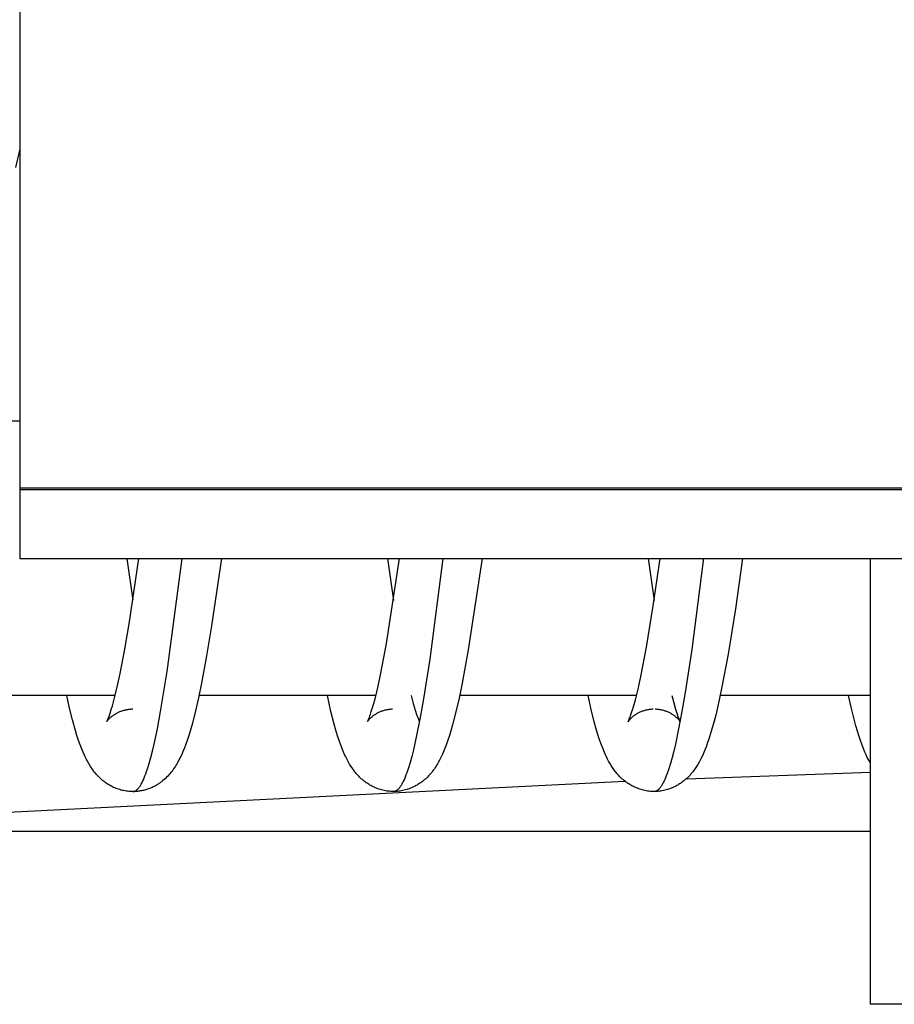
# Model space of a CAD drawing. Header units: millimetres. Extents: x -5878 to -4878, y 4408 to 5408.
# Tile 72 of 119: x -5190 to -5184, y 4892 to 4899. Entities that reach past the tile are written whole.
import ezdxf

# ---------------------------------------------------------------- set-up
doc = ezdxf.new("R2010")
doc.units = ezdxf.units.MM
doc.layers.add('SHOW Mini_Safetyfree Holder', color=7, linetype='Continuous', true_color=0x000000)

msp = doc.modelspace()

# ---------------------------------------------------------------- linework, layer by layer
at = {"layer": 'SHOW Mini_Safetyfree Holder', "color": 18, "lineweight": -3, "true_color": 0x000000}
for points in [[(-5190.1657, 4912.0959), (-5190.1657, 4895.409)], [(-5190.1656, 4897.88), (-5190.196, 4897.7451)], [(-5190.1656, 4895.8959), (-5190.4655, 4895.8959)], [(-5190.1657, 4895.409), (-5190.1657, 4895.3959)], [(-5190.1657, 4895.409), (-5160.3657, 4895.409)], [(-5190.1657, 4895.3959), (-5190.1657, 4894.8959)], [(-5160.3657, 4895.3959), (-5190.1657, 4895.3959)], [(-5190.1657, 4894.8959), (-5160.3657, 4894.8959)], [(-5189.5314, 4893.7052), (-5189.5314, 4893.7052), (-5189.5314, 4893.7052), (-5189.5314, 4893.7052), (-5189.5314, 4893.7052), (-5189.5314, 4893.7052), (-5189.5314, 4893.7052), (-5189.5314, 4893.7052), (-5189.5314, 4893.7052), (-5189.5314, 4893.7052), (-5189.5314, 4893.7052), (-5189.5314, 4893.7052), (-5189.5313, 4893.7052), (-5189.5313, 4893.7052), (-5189.5313, 4893.7052), (-5189.5313, 4893.7052), (-5189.5313, 4893.7052), (-5189.5313, 4893.7052), (-5189.5313, 4893.7052), (-5189.5313, 4893.7052), (-5189.5313, 4893.7052), (-5189.5313, 4893.7052), (-5189.5313, 4893.7052), (-5189.5313, 4893.7052), (-5189.5313, 4893.7052), (-5189.5313, 4893.7052), (-5189.5313, 4893.7052), (-5189.5313, 4893.7052), (-5189.5313, 4893.7053), (-5189.5313, 4893.7053), (-5189.5313, 4893.7053), (-5189.5313, 4893.7053), (-5189.5313, 4893.7053), (-5189.5313, 4893.7053), (-5189.5312, 4893.7053), (-5189.5312, 4893.7053), (-5189.5312, 4893.7054), (-5189.5312, 4893.7054), (-5189.5311, 4893.7055), (-5189.5311, 4893.7056), (-5189.531, 4893.7057), (-5189.5309, 4893.7058), (-5189.5306, 4893.7062), (-5189.5304, 4893.7067), (-5189.5301, 4893.7072), (-5189.5297, 4893.7078), (-5189.5281, 4893.7113), (-5189.5259, 4893.7161), (-5189.5203, 4893.7293), (-5189.5135, 4893.7469), (-5189.506, 4893.7684), (-5189.4979, 4893.7936), (-5189.4894, 4893.8224), (-5189.4713, 4893.8897), (-5189.4523, 4893.9687), (-5189.433, 4894.0577), (-5189.3994, 4894.2333), (-5189.3653, 4894.4343), (-5189.2963, 4894.8959)], [(-5189.3851, 4894.8959), (-5189.3407, 4894.5915)], [(-5189.3405, 4893.1959), (-5189.3399, 4893.1959), (-5189.3393, 4893.1959), (-5189.3386, 4893.196), (-5189.338, 4893.196), (-5189.3373, 4893.1961), (-5189.3367, 4893.1961), (-5189.3361, 4893.1962), (-5189.3354, 4893.1963), (-5189.3348, 4893.1964), (-5189.3341, 4893.1965), (-5189.3335, 4893.1967), (-5189.3329, 4893.1968), (-5189.3322, 4893.197), (-5189.3316, 4893.1971), (-5189.3309, 4893.1973), (-5189.3303, 4893.1975), (-5189.3295, 4893.1978), (-5189.3288, 4893.198), (-5189.328, 4893.1983), (-5189.3273, 4893.1986), (-5189.3265, 4893.1989), (-5189.3258, 4893.1992), (-5189.325, 4893.1995), (-5189.3243, 4893.1999), (-5189.3235, 4893.2003), (-5189.3228, 4893.2007), (-5189.3213, 4893.2015), (-5189.3198, 4893.2024), (-5189.3183, 4893.2033), (-5189.3168, 4893.2044), (-5189.3153, 4893.2055), (-5189.3138, 4893.2066), (-5189.3123, 4893.2078), (-5189.3108, 4893.2091), (-5189.3093, 4893.2105), (-5189.3078, 4893.2119), (-5189.3063, 4893.2134), (-5189.3048, 4893.215), (-5189.3033, 4893.2166), (-5189.3018, 4893.2183), (-5189.3003, 4893.22), (-5189.2973, 4893.2237), (-5189.2943, 4893.2277), (-5189.2913, 4893.2319), (-5189.2883, 4893.2364), (-5189.2853, 4893.2412), (-5189.2823, 4893.2462), (-5189.2793, 4893.2515), (-5189.2763, 4893.257), (-5189.2733, 4893.2628), (-5189.2703, 4893.2689), (-5189.2643, 4893.2818), (-5189.2583, 4893.2957), (-5189.2522, 4893.3107), (-5189.2462, 4893.3266), (-5189.2402, 4893.3436), (-5189.2342, 4893.3616), (-5189.2222, 4893.4006), (-5189.2102, 4893.4435), (-5189.1982, 4893.4903), (-5189.1862, 4893.5408), (-5189.1622, 4893.653), (-5189.1382, 4893.7793), (-5189.0901, 4894.0711), (-5188.9805, 4894.8959)], [(-5188.6952, 4894.8959), (-5188.7672, 4894.404), (-5188.8035, 4894.1848), (-5188.8402, 4893.9868), (-5188.8622, 4893.8807), (-5188.8843, 4893.7836), (-5188.9071, 4893.6945), (-5188.9189, 4893.6527), (-5188.931, 4893.6125), (-5188.9433, 4893.5747), (-5188.9573, 4893.5348), (-5188.9651, 4893.5143), (-5188.9734, 4893.4937), (-5188.9823, 4893.4729), (-5188.9919, 4893.4522), (-5189.0021, 4893.4316), (-5189.0129, 4893.4113), (-5189.0186, 4893.4013), (-5189.0245, 4893.3913), (-5189.0306, 4893.3815), (-5189.0369, 4893.3719), (-5189.0433, 4893.3623), (-5189.05, 4893.3529), (-5189.0569, 4893.3437), (-5189.0639, 4893.3347), (-5189.0712, 4893.3259), (-5189.0787, 4893.3173), (-5189.0864, 4893.3089), (-5189.0944, 4893.3008), (-5189.103, 4893.2924), (-5189.112, 4893.2842), (-5189.1215, 4893.2762), (-5189.1313, 4893.2683), (-5189.1364, 4893.2644), (-5189.1416, 4893.2606), (-5189.1469, 4893.2569), (-5189.1523, 4893.2532), (-5189.1578, 4893.2496), (-5189.1635, 4893.2461), (-5189.1692, 4893.2427), (-5189.1751, 4893.2393), (-5189.1811, 4893.236), (-5189.1872, 4893.2329), (-5189.1934, 4893.2298), (-5189.1998, 4893.2268), (-5189.2063, 4893.2239), (-5189.2129, 4893.2212), (-5189.2196, 4893.2185), (-5189.2265, 4893.216), (-5189.2335, 4893.2136), (-5189.2407, 4893.2113), (-5189.2479, 4893.2092), (-5189.2553, 4893.2071), (-5189.2629, 4893.2053), (-5189.2706, 4893.2035), (-5189.2784, 4893.2019), (-5189.2864, 4893.2005), (-5189.2931, 4893.1994), (-5189.2999, 4893.1985), (-5189.3067, 4893.1977), (-5189.3135, 4893.1971), (-5189.3202, 4893.1966), (-5189.327, 4893.1962), (-5189.3338, 4893.196), (-5189.3405, 4893.1959)], [(-5187.6303, 4893.7058), (-5187.6299, 4893.7065), (-5187.6294, 4893.7076), (-5187.6278, 4893.711), (-5187.6229, 4893.7222), (-5187.6163, 4893.7386), (-5187.6126, 4893.7484), (-5187.6088, 4893.7593), (-5187.6022, 4893.779), (-5187.5954, 4893.8012), (-5187.5844, 4893.8394), (-5187.5729, 4893.8826), (-5187.5533, 4893.9646), (-5187.533, 4894.0584), (-5187.4917, 4894.2766), (-5187.3963, 4894.8959)], [(-5187.4852, 4894.8959), (-5187.4408, 4894.5899)], [(-5186.7952, 4894.896), (-5186.8957, 4894.23), (-5186.9404, 4893.9861), (-5186.963, 4893.8771), (-5186.9861, 4893.7766), (-5187.0101, 4893.6833), (-5187.0225, 4893.6399), (-5187.0352, 4893.5984), (-5187.0446, 4893.57), (-5187.0542, 4893.5424), (-5187.0637, 4893.5172), (-5187.0736, 4893.4923), (-5187.0842, 4893.4679), (-5187.0954, 4893.444), (-5187.1044, 4893.4262), (-5187.114, 4893.4083), (-5187.1192, 4893.3993), (-5187.1245, 4893.3902), (-5187.1301, 4893.3812), (-5187.136, 4893.3722), (-5187.1421, 4893.3632), (-5187.1484, 4893.3543), (-5187.1551, 4893.3454), (-5187.1621, 4893.3365), (-5187.1694, 4893.3278), (-5187.177, 4893.3191), (-5187.185, 4893.3105), (-5187.1933, 4893.302), (-5187.2031, 4893.2925), (-5187.2083, 4893.2878), (-5187.2135, 4893.2832), (-5187.219, 4893.2786), (-5187.2246, 4893.274), (-5187.2303, 4893.2695), (-5187.2363, 4893.2651), (-5187.2424, 4893.2607), (-5187.2487, 4893.2564), (-5187.2553, 4893.2521), (-5187.262, 4893.2479), (-5187.2689, 4893.2438), (-5187.276, 4893.2398), (-5187.2834, 4893.2359), (-5187.291, 4893.2321), (-5187.2995, 4893.228), (-5187.3082, 4893.2242), (-5187.317, 4893.2206), (-5187.326, 4893.2172), (-5187.335, 4893.2141), (-5187.3442, 4893.2111), (-5187.3534, 4893.2085), (-5187.3628, 4893.2061), (-5187.3723, 4893.2039), (-5187.3818, 4893.202), (-5187.3914, 4893.2004), (-5187.4011, 4893.1991), (-5187.4109, 4893.198), (-5187.4207, 4893.1973), (-5187.4306, 4893.1968), (-5187.4406, 4893.1967)], [(-5187.0805, 4894.8959), (-5187.1765, 4894.1624), (-5187.2243, 4893.8585), (-5187.2482, 4893.7251), (-5187.272, 4893.6053), (-5187.2959, 4893.4997), (-5187.3078, 4893.4524), (-5187.3198, 4893.409), (-5187.3317, 4893.3695), (-5187.3437, 4893.3338), (-5187.3496, 4893.3175), (-5187.3556, 4893.3022), (-5187.3616, 4893.2879), (-5187.3675, 4893.2746), (-5187.3735, 4893.2624), (-5187.3765, 4893.2566), (-5187.3795, 4893.2511), (-5187.3825, 4893.2459), (-5187.3854, 4893.2409), (-5187.3884, 4893.2362), (-5187.3914, 4893.2317), (-5187.3944, 4893.2276), (-5187.3974, 4893.2236), (-5187.4004, 4893.2199), (-5187.4019, 4893.2182), (-5187.4033, 4893.2165), (-5187.4048, 4893.2149), (-5187.4063, 4893.2134), (-5187.4078, 4893.2119), (-5187.4093, 4893.2105), (-5187.4108, 4893.2091), (-5187.4123, 4893.2078), (-5187.4138, 4893.2066), (-5187.4153, 4893.2055), (-5187.4169, 4893.2043), (-5187.4184, 4893.2032), (-5187.42, 4893.2022), (-5187.4216, 4893.2013), (-5187.4224, 4893.2009), (-5187.4232, 4893.2005), (-5187.424, 4893.2001), (-5187.4248, 4893.1997), (-5187.4256, 4893.1993), (-5187.4263, 4893.199), (-5187.4271, 4893.1986), (-5187.4279, 4893.1983), (-5187.4287, 4893.198), (-5187.4295, 4893.1978), (-5187.4303, 4893.1975), (-5187.4311, 4893.1973), (-5187.4319, 4893.1971), (-5187.4327, 4893.1969), (-5187.4335, 4893.1967), (-5187.4342, 4893.1965), (-5187.435, 4893.1964), (-5187.4358, 4893.1963), (-5187.4366, 4893.1962), (-5187.4374, 4893.1961), (-5187.4382, 4893.196), (-5187.439, 4893.196), (-5187.4398, 4893.1959), (-5187.4406, 4893.1959)], [(-5185.7306, 4893.7053), (-5185.7306, 4893.7053), (-5185.7306, 4893.7053), (-5185.7306, 4893.7053), (-5185.7306, 4893.7053), (-5185.7306, 4893.7053), (-5185.7306, 4893.7053), (-5185.7306, 4893.7053), (-5185.7305, 4893.7055), (-5185.7252, 4893.717), (-5185.7194, 4893.7307), (-5185.7161, 4893.7391), (-5185.7126, 4893.7486), (-5185.7046, 4893.7719), (-5185.696, 4893.7992), (-5185.6869, 4893.8303), (-5185.6776, 4893.8646), (-5185.6581, 4893.9435), (-5185.638, 4894.0346), (-5185.5967, 4894.2478), (-5185.5467, 4894.5511), (-5185.4963, 4894.8959)], [(-5185.5852, 4894.8959), (-5185.5408, 4894.59)], [(-5185.1804, 4894.8962), (-5185.2666, 4894.2312), (-5185.3144, 4893.9176), (-5185.3383, 4893.7789), (-5185.3621, 4893.6533), (-5185.386, 4893.5417), (-5185.3979, 4893.4914), (-5185.4099, 4893.4448), (-5185.4218, 4893.402), (-5185.4337, 4893.3631), (-5185.4457, 4893.3282), (-5185.4517, 4893.3122), (-5185.4576, 4893.2972), (-5185.4636, 4893.2833), (-5185.4696, 4893.2703), (-5185.4755, 4893.2584), (-5185.4785, 4893.2529), (-5185.4815, 4893.2475), (-5185.4845, 4893.2425), (-5185.4875, 4893.2377), (-5185.4904, 4893.2331), (-5185.4934, 4893.2289), (-5185.4964, 4893.2248), (-5185.4994, 4893.2211), (-5185.5009, 4893.2193), (-5185.5024, 4893.2176), (-5185.5039, 4893.2159), (-5185.5054, 4893.2143), (-5185.5076, 4893.2121), (-5185.5098, 4893.2101), (-5185.5109, 4893.2091), (-5185.512, 4893.2081), (-5185.5131, 4893.2072), (-5185.5142, 4893.2063), (-5185.5152, 4893.2055), (-5185.5163, 4893.2047), (-5185.5174, 4893.2039), (-5185.5185, 4893.2032), (-5185.5196, 4893.2025), (-5185.5207, 4893.2018), (-5185.5218, 4893.2012), (-5185.5229, 4893.2006), (-5185.524, 4893.2), (-5185.5251, 4893.1995), (-5185.5262, 4893.199), (-5185.5273, 4893.1986), (-5185.5284, 4893.1981), (-5185.5295, 4893.1978), (-5185.5306, 4893.1974), (-5185.5317, 4893.1971), (-5185.5328, 4893.1968), (-5185.5339, 4893.1966), (-5185.535, 4893.1964), (-5185.5361, 4893.1962), (-5185.5372, 4893.1961), (-5185.5383, 4893.196), (-5185.5394, 4893.1959), (-5185.5405, 4893.1959)], [(-5184.8952, 4894.8959), (-5184.948, 4894.5285), (-5185.0011, 4894.1987), (-5185.0459, 4893.9586), (-5185.0686, 4893.8517), (-5185.0919, 4893.7532), (-5185.1076, 4893.6926), (-5185.1238, 4893.6356), (-5185.1417, 4893.5787), (-5185.1504, 4893.5532), (-5185.1594, 4893.5284), (-5185.1688, 4893.5042), (-5185.1787, 4893.4804), (-5185.1889, 4893.4576), (-5185.1999, 4893.435), (-5185.2046, 4893.4259), (-5185.2129, 4893.4103), (-5185.2219, 4893.3947), (-5185.2316, 4893.379), (-5185.2367, 4893.3711), (-5185.2421, 4893.3633), (-5185.2476, 4893.3554), (-5185.2534, 4893.3476), (-5185.2594, 4893.3399), (-5185.2656, 4893.3322), (-5185.2721, 4893.3245), (-5185.2789, 4893.3169), (-5185.286, 4893.3094), (-5185.2933, 4893.3019), (-5185.3031, 4893.2924), (-5185.3083, 4893.2878), (-5185.3135, 4893.2831), (-5185.319, 4893.2785), (-5185.3246, 4893.274), (-5185.3304, 4893.2694), (-5185.3363, 4893.265), (-5185.3424, 4893.2606), (-5185.3487, 4893.2563), (-5185.3553, 4893.252), (-5185.362, 4893.2479), (-5185.3689, 4893.2438), (-5185.376, 4893.2398), (-5185.3834, 4893.2359), (-5185.3909, 4893.232), (-5185.3995, 4893.228), (-5185.4082, 4893.2242), (-5185.417, 4893.2205), (-5185.4259, 4893.2172), (-5185.435, 4893.214), (-5185.4441, 4893.2111), (-5185.4534, 4893.2084), (-5185.4628, 4893.206), (-5185.4722, 4893.2039), (-5185.4818, 4893.202), (-5185.4914, 4893.2004), (-5185.5011, 4893.1991), (-5185.5108, 4893.198), (-5185.5207, 4893.1973), (-5185.5306, 4893.1968), (-5185.5405, 4893.1966)], [(-5183.9657, 4894.8959), (-5183.9657, 4891.6459)], [(-5189.4697, 4893.8959), (-5190.7585, 4893.8959)], [(-5189.3405, 4893.1959), (-5189.3505, 4893.1961), (-5189.3604, 4893.1965), (-5189.3702, 4893.1973), (-5189.3799, 4893.1983), (-5189.3896, 4893.1997), (-5189.3992, 4893.2013), (-5189.4087, 4893.2032), (-5189.4181, 4893.2053), (-5189.4275, 4893.2077), (-5189.4367, 4893.2104), (-5189.4458, 4893.2133), (-5189.4548, 4893.2164), (-5189.4637, 4893.2198), (-5189.4724, 4893.2234), (-5189.4811, 4893.2272), (-5189.4895, 4893.2312), (-5189.4972, 4893.235), (-5189.5045, 4893.239), (-5189.5117, 4893.243), (-5189.5186, 4893.2471), (-5189.5253, 4893.2513), (-5189.5318, 4893.2555), (-5189.5381, 4893.2598), (-5189.5442, 4893.2642), (-5189.5502, 4893.2687), (-5189.5559, 4893.2732), (-5189.5615, 4893.2777), (-5189.5669, 4893.2823), (-5189.5721, 4893.2869), (-5189.5772, 4893.2916), (-5189.587, 4893.3009), (-5189.5941, 4893.3081), (-5189.6009, 4893.3155), (-5189.6076, 4893.323), (-5189.6141, 4893.3307), (-5189.6205, 4893.3385), (-5189.6266, 4893.3465), (-5189.6326, 4893.3546), (-5189.6384, 4893.3627), (-5189.644, 4893.371), (-5189.6495, 4893.3794), (-5189.66, 4893.3964), (-5189.6699, 4893.4137), (-5189.6792, 4893.4311), (-5189.688, 4893.4487), (-5189.6962, 4893.4664), (-5189.704, 4893.484), (-5189.7112, 4893.5015), (-5189.7245, 4893.536), (-5189.7363, 4893.5693), (-5189.748, 4893.6047), (-5189.7594, 4893.6414), (-5189.7811, 4893.7192), (-5189.802, 4893.8036), (-5189.8226, 4893.8959)], [(-5187.5696, 4893.8959), (-5188.8589, 4893.8959)], [(-5187.4406, 4893.1967), (-5187.4505, 4893.1968), (-5187.4604, 4893.1973), (-5187.4703, 4893.1981), (-5187.48, 4893.1991), (-5187.4897, 4893.2004), (-5187.4994, 4893.202), (-5187.5089, 4893.2039), (-5187.5184, 4893.2061), (-5187.5278, 4893.2085), (-5187.537, 4893.2112), (-5187.5462, 4893.2141), (-5187.5552, 4893.2172), (-5187.5642, 4893.2206), (-5187.573, 4893.2242), (-5187.5816, 4893.228), (-5187.5902, 4893.2321), (-5187.5978, 4893.2359), (-5187.6051, 4893.2398), (-5187.6123, 4893.2439), (-5187.6192, 4893.248), (-5187.6259, 4893.2521), (-5187.6325, 4893.2564), (-5187.6388, 4893.2607), (-5187.6449, 4893.2651), (-5187.6509, 4893.2696), (-5187.6567, 4893.2741), (-5187.6623, 4893.2786), (-5187.6677, 4893.2833), (-5187.673, 4893.2879), (-5187.6782, 4893.2926), (-5187.688, 4893.3021), (-5187.6942, 4893.3083), (-5187.7002, 4893.3147), (-5187.706, 4893.3211), (-5187.7117, 4893.3276), (-5187.7172, 4893.3342), (-5187.7226, 4893.3409), (-5187.7278, 4893.3476), (-5187.7329, 4893.3544), (-5187.7426, 4893.3682), (-5187.7518, 4893.3821), (-5187.7605, 4893.3963), (-5187.7688, 4893.4105), (-5187.7765, 4893.4248), (-5187.7838, 4893.4391), (-5187.7908, 4893.4534), (-5187.7973, 4893.4676), (-5187.8093, 4893.4958), (-5187.8201, 4893.5232), (-5187.8344, 4893.5622), (-5187.8478, 4893.6024), (-5187.8606, 4893.644), (-5187.8729, 4893.6873), (-5187.8965, 4893.7802), (-5187.9225, 4893.8959)], [(-5187.3117, 4893.8959), (-5187.2967, 4893.8393), (-5187.2825, 4893.7906), (-5187.2699, 4893.7517), (-5187.2644, 4893.7363), (-5187.2619, 4893.7298), (-5187.2595, 4893.724), (-5187.256, 4893.7158), (-5187.2533, 4893.71), (-5187.2524, 4893.7083), (-5187.2517, 4893.707)], [(-5185.6695, 4893.8959), (-5186.9584, 4893.8959)], [(-5185.5405, 4893.1966), (-5185.5504, 4893.1968), (-5185.5602, 4893.1973), (-5185.5699, 4893.198), (-5185.5796, 4893.199), (-5185.5892, 4893.2003), (-5185.5988, 4893.2019), (-5185.6082, 4893.2038), (-5185.6176, 4893.2059), (-5185.6269, 4893.2083), (-5185.6361, 4893.2109), (-5185.6452, 4893.2137), (-5185.6542, 4893.2168), (-5185.663, 4893.2202), (-5185.6718, 4893.2237), (-5185.6804, 4893.2275), (-5185.6888, 4893.2314), (-5185.6966, 4893.2353), (-5185.7041, 4893.2393), (-5185.7113, 4893.2433), (-5185.7184, 4893.2474), (-5185.7252, 4893.2517), (-5185.7318, 4893.256), (-5185.7382, 4893.2603), (-5185.7444, 4893.2648), (-5185.7504, 4893.2693), (-5185.7563, 4893.2738), (-5185.762, 4893.2784), (-5185.7675, 4893.2831), (-5185.7728, 4893.2878), (-5185.778, 4893.2925), (-5185.7879, 4893.302), (-5185.7944, 4893.3086), (-5185.8007, 4893.3152), (-5185.8068, 4893.322), (-5185.8127, 4893.3289), (-5185.8185, 4893.3359), (-5185.8241, 4893.343), (-5185.8296, 4893.3502), (-5185.835, 4893.3575), (-5185.8402, 4893.3648), (-5185.8452, 4893.3723), (-5185.8549, 4893.3873), (-5185.8641, 4893.4026), (-5185.8728, 4893.4181), (-5185.881, 4893.4336), (-5185.8887, 4893.4493), (-5185.896, 4893.465), (-5185.903, 4893.4806), (-5185.9157, 4893.5117), (-5185.9271, 4893.542), (-5185.9405, 4893.5804), (-5185.9533, 4893.62), (-5185.9655, 4893.661), (-5185.9773, 4893.7037), (-5186, 4893.7951), (-5186.0225, 4893.8959)], [(-5185.4117, 4893.8959), (-5185.3978, 4893.8432), (-5185.3847, 4893.7975), (-5185.3728, 4893.7599), (-5185.3675, 4893.7445), (-5185.3626, 4893.7315), (-5185.3592, 4893.7233), (-5185.3562, 4893.7165), (-5185.3539, 4893.7114), (-5185.3522, 4893.708)], [(-5183.9657, 4893.8959), (-5185.0589, 4893.8959)], [(-5183.9657, 4893.4056), (-5183.9764, 4893.425), (-5183.9864, 4893.4447), (-5183.9957, 4893.4644), (-5184.0044, 4893.4841), (-5184.0126, 4893.5037), (-5184.0202, 4893.5232), (-5184.0339, 4893.5611), (-5184.0462, 4893.5977), (-5184.0579, 4893.6355), (-5184.0693, 4893.6746), (-5184.0802, 4893.7152), (-5184.1015, 4893.8016), (-5184.1225, 4893.8959)], [(-5189.3417, 4893.7959), (-5189.3494, 4893.7958), (-5189.3572, 4893.7953), (-5189.3651, 4893.7947), (-5189.3729, 4893.7938), (-5189.3795, 4893.7928), (-5189.3859, 4893.7918), (-5189.3922, 4893.7905), (-5189.3983, 4893.7892), (-5189.4043, 4893.7877), (-5189.4101, 4893.7862), (-5189.4158, 4893.7845), (-5189.4214, 4893.7828), (-5189.4268, 4893.7809), (-5189.432, 4893.779), (-5189.4371, 4893.7769), (-5189.4421, 4893.7748), (-5189.447, 4893.7727), (-5189.4516, 4893.7705), (-5189.4562, 4893.7682), (-5189.4606, 4893.7659), (-5189.4649, 4893.7636), (-5189.469, 4893.7612), (-5189.473, 4893.7588), (-5189.4768, 4893.7564), (-5189.4805, 4893.7539), (-5189.4841, 4893.7515), (-5189.4875, 4893.7491), (-5189.4908, 4893.7466), (-5189.4939, 4893.7442), (-5189.4969, 4893.7418), (-5189.5025, 4893.7372), (-5189.5075, 4893.7326), (-5189.512, 4893.7283), (-5189.5154, 4893.7249), (-5189.5184, 4893.7218), (-5189.521, 4893.719), (-5189.5233, 4893.7164), (-5189.5252, 4893.714), (-5189.5269, 4893.712), (-5189.5282, 4893.7102), (-5189.5293, 4893.7087)], [(-5187.4471, 4893.7964), (-5187.4546, 4893.7961), (-5187.4619, 4893.7956), (-5187.4691, 4893.7949), (-5187.4762, 4893.794), (-5187.4831, 4893.793), (-5187.4899, 4893.7917), (-5187.4965, 4893.7904), (-5187.5029, 4893.7888), (-5187.5093, 4893.7871), (-5187.5154, 4893.7853), (-5187.5214, 4893.7833), (-5187.5273, 4893.7813), (-5187.533, 4893.7791), (-5187.5386, 4893.7768), (-5187.544, 4893.7745), (-5187.5492, 4893.772), (-5187.5543, 4893.7695), (-5187.5592, 4893.7669), (-5187.564, 4893.7643), (-5187.5686, 4893.7616), (-5187.573, 4893.7589), (-5187.5773, 4893.7562), (-5187.5814, 4893.7534), (-5187.5854, 4893.7507), (-5187.5892, 4893.7479), (-5187.5928, 4893.7452), (-5187.5962, 4893.7424), (-5187.5995, 4893.7397), (-5187.6026, 4893.7371), (-5187.6055, 4893.7344), (-5187.6083, 4893.7319), (-5187.6109, 4893.7294), (-5187.6149, 4893.7253), (-5187.6184, 4893.7215), (-5187.6213, 4893.7182), (-5187.6238, 4893.7152), (-5187.6259, 4893.7126), (-5187.6275, 4893.7104), (-5187.6287, 4893.7086), (-5187.6292, 4893.7078), (-5187.6296, 4893.7072)], [(-5185.547, 4893.7964), (-5185.5545, 4893.7961), (-5185.5618, 4893.7956), (-5185.569, 4893.7949), (-5185.576, 4893.794), (-5185.5829, 4893.793), (-5185.5897, 4893.7917), (-5185.5963, 4893.7903), (-5185.6028, 4893.7888), (-5185.6091, 4893.7871), (-5185.6153, 4893.7853), (-5185.6213, 4893.7833), (-5185.6272, 4893.7813), (-5185.6329, 4893.7791), (-5185.6384, 4893.7768), (-5185.6439, 4893.7745), (-5185.6491, 4893.772), (-5185.6542, 4893.7695), (-5185.6591, 4893.7669), (-5185.6639, 4893.7643), (-5185.6685, 4893.7616), (-5185.673, 4893.7589), (-5185.6773, 4893.7562), (-5185.6814, 4893.7534), (-5185.6853, 4893.7506), (-5185.6891, 4893.7479), (-5185.6927, 4893.7451), (-5185.6962, 4893.7424), (-5185.6995, 4893.7397), (-5185.7026, 4893.737), (-5185.7055, 4893.7344), (-5185.7083, 4893.7318), (-5185.7109, 4893.7293), (-5185.7135, 4893.7267), (-5185.7159, 4893.7242), (-5185.718, 4893.7219), (-5185.72, 4893.7197), (-5185.7217, 4893.7176), (-5185.7233, 4893.7157), (-5185.7247, 4893.7139), (-5185.7259, 4893.7123), (-5185.727, 4893.7109), (-5185.7279, 4893.7096), (-5185.7286, 4893.7085), (-5185.7293, 4893.7075), (-5185.7306, 4893.7054)], [(-5185.3521, 4893.7079), (-5185.3525, 4893.7085), (-5185.353, 4893.7092), (-5185.3542, 4893.7109), (-5185.3558, 4893.7131), (-5185.3577, 4893.7156), (-5185.3602, 4893.7185), (-5185.3631, 4893.7218), (-5185.3665, 4893.7255), (-5185.3704, 4893.7295), (-5185.373, 4893.732), (-5185.3757, 4893.7345), (-5185.3786, 4893.7371), (-5185.3817, 4893.7398), (-5185.3849, 4893.7425), (-5185.3884, 4893.7452), (-5185.392, 4893.7479), (-5185.3957, 4893.7507), (-5185.3996, 4893.7534), (-5185.4037, 4893.7562), (-5185.408, 4893.7589), (-5185.4124, 4893.7616), (-5185.417, 4893.7643), (-5185.4218, 4893.7669), (-5185.4267, 4893.7695), (-5185.4318, 4893.772), (-5185.437, 4893.7744), (-5185.4424, 4893.7768), (-5185.448, 4893.7791), (-5185.4537, 4893.7812), (-5185.4596, 4893.7833), (-5185.4656, 4893.7853), (-5185.4718, 4893.7871), (-5185.4781, 4893.7888), (-5185.4846, 4893.7903), (-5185.4912, 4893.7917), (-5185.498, 4893.793), (-5185.5049, 4893.794), (-5185.512, 4893.7949), (-5185.5193, 4893.7956), (-5185.5266, 4893.7961), (-5185.5342, 4893.7964)], [(-5189.1518, 4893.7083), (-5189.152, 4893.7084)], [(-5189.1503, 4893.7056), (-5189.1503, 4893.7056), (-5189.1503, 4893.7056), (-5189.1503, 4893.7056), (-5189.1503, 4893.7056), (-5189.1503, 4893.7056), (-5189.1503, 4893.7056), (-5189.1503, 4893.7056), (-5189.1503, 4893.7056), (-5189.1503, 4893.7056), (-5189.1503, 4893.7056), (-5189.1503, 4893.7056), (-5189.1503, 4893.7056), (-5189.1503, 4893.7056), (-5189.1503, 4893.7056), (-5189.1503, 4893.7056), (-5189.1503, 4893.7056), (-5189.1503, 4893.7056), (-5189.1503, 4893.7056), (-5189.1503, 4893.7056), (-5189.1503, 4893.7056), (-5189.1503, 4893.7056), (-5189.1503, 4893.7056), (-5189.1503, 4893.7056), (-5189.1503, 4893.7056), (-5189.1503, 4893.7056), (-5189.1503, 4893.7056), (-5189.1503, 4893.7056), (-5189.1503, 4893.7056), (-5189.1503, 4893.7056), (-5189.1503, 4893.7056), (-5189.1503, 4893.7056), (-5189.1503, 4893.7057), (-5189.1503, 4893.7057), (-5189.1503, 4893.7057), (-5189.1504, 4893.7058), (-5189.1504, 4893.7058), (-5189.1504, 4893.7059), (-5189.1505, 4893.706), (-5189.1505, 4893.7061), (-5189.1507, 4893.7064), (-5189.1509, 4893.7068), (-5189.1512, 4893.7072), (-5189.1515, 4893.7077)], [(-5187.2516, 4893.7068), (-5187.2521, 4893.7076), (-5187.2528, 4893.7088)], [(-5185.3513, 4893.7063), (-5185.3513, 4893.7063), (-5185.3513, 4893.7063), (-5185.3513, 4893.7063), (-5185.3513, 4893.7063), (-5185.3513, 4893.7063), (-5185.3513, 4893.7063), (-5185.3513, 4893.7063), (-5185.3513, 4893.7063), (-5185.3513, 4893.7063), (-5185.3513, 4893.7063), (-5185.3513, 4893.7063), (-5185.3513, 4893.7063), (-5185.3513, 4893.7063), (-5185.3513, 4893.7063), (-5185.3513, 4893.7063), (-5185.3513, 4893.7063), (-5185.3513, 4893.7063), (-5185.3513, 4893.7063), (-5185.3513, 4893.7063), (-5185.3513, 4893.7063), (-5185.3513, 4893.7063), (-5185.3513, 4893.7064), (-5185.3513, 4893.7064), (-5185.3513, 4893.7064), (-5185.3513, 4893.7064), (-5185.3514, 4893.7065), (-5185.3514, 4893.7066)], [(-5185.3055, 4893.29), (-5183.9655, 4893.3366)], [(-5194.2658, 4892.7687), (-5190.2527, 4893.0468), (-5185.7547, 4893.2725)], [(-5192.3852, 4892.9079), (-5183.9657, 4892.9079)], [(-5159.8568, 4891.6459), (-5183.9657, 4891.6459)]]:
    msp.add_lwpolyline(points, dxfattribs=at)

doc.saveas('drawing.dxf')
